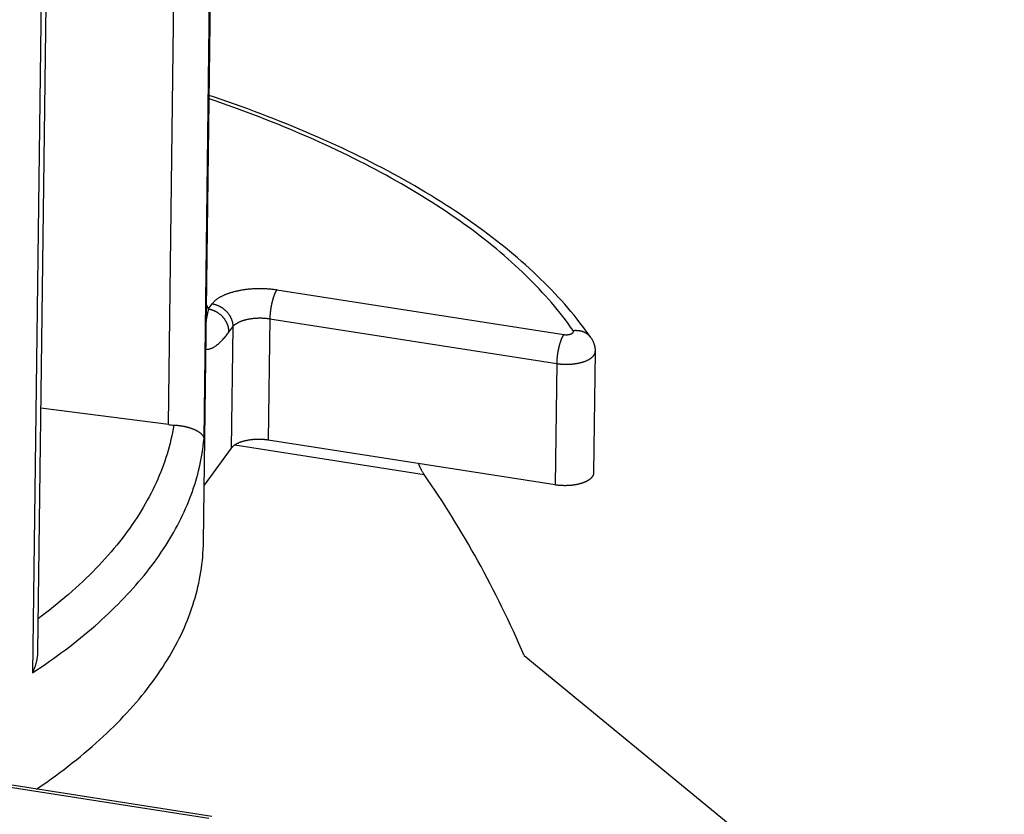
# Model space of a CAD drawing. Header units: inches. Extents: x 0 to 22, y 0 to 17.
# Tile 21 of 46: x 7.509 to 8.179, y 10.391 to 10.932. Entities that reach past the tile are written whole.
import ezdxf

# ---------------------------------------------------------------- set-up
doc = ezdxf.new("R2010")
doc.units = ezdxf.units.IN
doc.header["$LTSCALE"] = 1.21
doc.header["$MEASUREMENT"] = 0
doc.layers.get('0').update_dxf_attribs({"linetype": 'CONTINUOUS'})
doc.styles.get("Standard").update_dxf_attribs({"font": 'arial.ttf'})
doc.dimstyles.new('DIMSTYLE_1', dxfattribs={"dimtxt": 0.17, "dimasz": 0.2, "dimexe": 0.09, "dimexo": 0.07, "dimgap": 0.0425, "dimtad": 0, "dimtih": 1, "dimtoh": 1, "dimzin": 4, "dimdsep": 46, "dimtxsty": 'Standard', "dimblk": '_FILLED', "dimblk1": '_FILLED', "dimblk2": '_FILLED', "dimcen": 0.09, "dimadec": 3, "dimazin": 1, "dimtfac": 1, "dimtdec": 3, "dimtofl": 0, "dimtmove": 0, "dimatfit": 3, "dimldrblk": '_FILLED', "dimfxl": 0, "dimtolj": 1, "dimtzin": 4, "dimarcsym": 0})

# ---------------------------------------------------------------- blocks, each defined once
blk = doc.blocks.new('_FILLED')
at = {"color": 0, "linetype": 'ByBlock'}
blk.add_solid([(0, 0), (-1, 0.2), (-1, -0.2)], dxfattribs=at)
blk = doc.blocks.new('*D1')
at = {"color": 2, "linetype": 'Continuous'}
for p, q in [((20.91022, 11.49585), (20.85487, 11.63146)), ((21.06423, 11.11846), (20.91022, 11.49585)), ((20.92289, 11.4648), (11.49039, 7.61535)), ((1.29385, 3.45408), (10.72634, 7.30354)), ((1.28118, 3.48513), (1.22583, 3.62074)), ((1.43519, 3.10774), (1.28118, 3.48513))]:
    blk.add_line(p, q, dxfattribs=at)
at = {"color": 2, "linetype": 'Continuous', "xscale": 0.2, "yscale": 0.2, "zscale": 0.2}
for p, rotation in [((20.92289, 11.4648), 22.2006454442), ((1.29385, 3.45408), 202.2006454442)]:
    blk.add_blockref('_FILLED', p, dxfattribs=dict(at, rotation=rotation))
at = {"color": 2, "linetype": 'Continuous', "insert": (11.10837, 7.54444), "char_height": 0.17, "width": 0.594052, "attachment_point": 2, "line_spacing_factor": 0.9}
blk.add_mtext('37.00', dxfattribs=at)

msp = doc.modelspace()

# ---------------------------------------------------------------- linework, layer by layer
at = {"color": 7, "linetype": 'Continuous'}
for p, q in [((7.63373, 10.57609), (7.64359, 11.35295)), ((7.63414, 10.6462), (7.64199, 11.26503)), ((7.60989, 10.65596), (7.61667, 11.19021)), ((7.52517, 11.10576), (7.51732, 10.48694)), ((7.68379, 10.74784), (7.8792, 10.71731)), ((7.63701, 10.73463), (7.63967, 10.73824)), ((7.63701, 10.73463), (7.6369, 10.734)), ((7.67897, 10.72809), (7.87438, 10.69756)), ((7.6511, 10.71899), (7.65376, 10.72261)), ((7.65376, 10.72261), (7.65271, 10.63991)), ((7.60989, 10.65596), (7.5229, 10.66724)), ((7.87333, 10.61487), (7.67792, 10.64539)), ((7.65271, 10.63991), (7.63422, 10.6147)), ((7.6552, 10.64216), (7.78403, 10.62203)), ((7.85222, 10.49863), (7.9965, 10.38012)), ((7.63737, 10.38761), (7.44197, 10.41814))]:
    msp.add_line(p, q, dxfattribs=at)
for points in [[(7.52841, 11.10098), (7.52079, 10.5013), (7.52078, 10.5008), (7.52076, 10.5003), (7.52073, 10.49978), (7.52068, 10.49927), (7.52063, 10.49874), (7.52057, 10.49821), (7.5205, 10.49768), (7.52043, 10.49714), (7.52034, 10.49659), (7.52024, 10.49604), (7.52013, 10.49549), (7.52001, 10.49493), (7.51988, 10.49437), (7.51974, 10.4938), (7.51959, 10.49323), (7.51944, 10.49266), (7.51927, 10.49209), (7.51909, 10.49152), (7.5189, 10.49094), (7.5187, 10.49037), (7.5185, 10.48979), (7.51828, 10.48922), (7.51805, 10.48865), (7.51782, 10.48807), (7.51757, 10.4875), (7.51732, 10.48694)], [(7.89765, 10.71521), (7.89585, 10.71776), (7.89401, 10.7203), (7.89212, 10.72284), (7.89018, 10.72537), (7.8882, 10.72789), (7.88617, 10.7304), (7.8841, 10.73291), (7.88198, 10.73541), (7.87982, 10.7379), (7.87761, 10.74039), (7.87535, 10.74286), (7.87306, 10.74533), (7.87072, 10.74779), (7.86834, 10.75024), (7.86591, 10.75268), (7.86344, 10.75511), (7.86092, 10.75753), (7.85837, 10.75994), (7.85577, 10.76234), (7.85313, 10.76473), (7.85044, 10.76711), (7.84772, 10.76947), (7.84495, 10.77183), (7.84214, 10.77418), (7.83929, 10.77651), (7.8364, 10.77884), (7.83347, 10.78115), (7.83051, 10.78345), (7.82749, 10.78573), (7.82444, 10.78801), (7.82135, 10.79027), (7.81823, 10.79252), (7.81506, 10.79476), (7.81185, 10.79699), (7.80861, 10.7992), (7.80533, 10.8014), (7.802, 10.80359), (7.79864, 10.80576), (7.79525, 10.80792), (7.79182, 10.81007), (7.78835, 10.8122), (7.78484, 10.81432), (7.7813, 10.81642), (7.77772, 10.81851), (7.7741, 10.82059), (7.77045, 10.82265), (7.76677, 10.8247), (7.76305, 10.82673), (7.75929, 10.82875), (7.75551, 10.83076), (7.75168, 10.83275), (7.74782, 10.83472), (7.74393, 10.83668), (7.74001, 10.83863), (7.73605, 10.84056), (7.73206, 10.84247), (7.72804, 10.84437), (7.72398, 10.84625), (7.7199, 10.84812), (7.71578, 10.84998), (7.71163, 10.85181), (7.70745, 10.85363), (7.70323, 10.85544), (7.69899, 10.85723), (7.69472, 10.859), (7.69042, 10.86076), (7.68608, 10.8625), (7.68172, 10.86422), (7.67733, 10.86593), (7.67291, 10.86762), (7.66846, 10.86929), (7.66399, 10.87095), (7.65948, 10.87259), (7.65495, 10.87421), (7.65039, 10.87582), (7.6458, 10.87741), (7.64119, 10.87898), (7.63759, 10.88019)], [(7.88552, 10.72005), (7.88382, 10.72244), (7.88209, 10.72483), (7.88031, 10.72722), (7.87849, 10.72959), (7.87662, 10.73197), (7.87472, 10.73433), (7.87277, 10.73669), (7.87077, 10.73904), (7.86874, 10.74138), (7.86666, 10.74372), (7.86455, 10.74605), (7.86239, 10.74837), (7.86018, 10.75069), (7.85794, 10.753), (7.85566, 10.7553), (7.85333, 10.75759), (7.85096, 10.75987), (7.84855, 10.76215), (7.84611, 10.76441), (7.84362, 10.76667), (7.84109, 10.76892), (7.83852, 10.77116), (7.8359, 10.77339), (7.83325, 10.77561), (7.83056, 10.77783), (7.82783, 10.78003), (7.82506, 10.78222), (7.82226, 10.78441), (7.81941, 10.78658), (7.81652, 10.78875), (7.8136, 10.7909), (7.81063, 10.79304), (7.80763, 10.79518), (7.80459, 10.7973), (7.80151, 10.79941), (7.7984, 10.80151), (7.79525, 10.8036), (7.79206, 10.80568), (7.78883, 10.80775), (7.78556, 10.80981), (7.78226, 10.81185), (7.77893, 10.81388), (7.77555, 10.8159), (7.77214, 10.81791), (7.7687, 10.81991), (7.76522, 10.82189), (7.7617, 10.82386), (7.75815, 10.82582), (7.75456, 10.82777), (7.75094, 10.8297), (7.74729, 10.83163), (7.7436, 10.83353), (7.73988, 10.83543), (7.73612, 10.83731), (7.73233, 10.83918), (7.72851, 10.84103), (7.72465, 10.84287), (7.72077, 10.8447), (7.71685, 10.84651), (7.71289, 10.84831), (7.70891, 10.8501), (7.70489, 10.85187), (7.70085, 10.85363), (7.69677, 10.85537), (7.69266, 10.8571), (7.68852, 10.85881), (7.68435, 10.86051), (7.68015, 10.86219), (7.67592, 10.86386), (7.67166, 10.86551), (7.66738, 10.86715), (7.66306, 10.86877), (7.65871, 10.87038), (7.65434, 10.87197), (7.64994, 10.87354), (7.64551, 10.8751), (7.64105, 10.87665), (7.63756, 10.87784)], [(7.63967, 10.73824), (7.63986, 10.7385), (7.64006, 10.73875), (7.64026, 10.739), (7.64048, 10.73924), (7.64071, 10.73949), (7.64095, 10.73973), (7.6412, 10.73997), (7.64145, 10.74021), (7.64172, 10.74045), (7.64199, 10.74068), (7.64228, 10.74092), (7.64257, 10.74115), (7.64287, 10.74137), (7.64318, 10.7416), (7.6435, 10.74182), (7.64383, 10.74204), (7.64416, 10.74226), (7.64451, 10.74248), (7.64486, 10.74269), (7.64522, 10.7429), (7.64559, 10.74311), (7.64597, 10.74331), (7.64635, 10.74351), (7.64674, 10.74371), (7.64714, 10.7439), (7.64755, 10.74409), (7.64797, 10.74428), (7.64839, 10.74447), (7.64882, 10.74465), (7.64925, 10.74483), (7.6497, 10.745), (7.65015, 10.74517), (7.6506, 10.74534), (7.65107, 10.74551), (7.65154, 10.74567), (7.65201, 10.74583), (7.6525, 10.74598), (7.65298, 10.74613), (7.65348, 10.74627), (7.65398, 10.74642), (7.65448, 10.74655), (7.65499, 10.74669), (7.65551, 10.74682), (7.65603, 10.74694), (7.65655, 10.74707), (7.65708, 10.74718), (7.65762, 10.7473), (7.65816, 10.74741), (7.6587, 10.74751), (7.65925, 10.74761), (7.6598, 10.74771), (7.66036, 10.7478), (7.66092, 10.74789), (7.66148, 10.74798), (7.66205, 10.74806), (7.66262, 10.74813), (7.66319, 10.7482), (7.66376, 10.74827), (7.66434, 10.74833), (7.66492, 10.74839), (7.6655, 10.74844), (7.66609, 10.74849), (7.66668, 10.74853), (7.66727, 10.74857), (7.66786, 10.74861), (7.66845, 10.74864), (7.66904, 10.74867), (7.66964, 10.74869), (7.67023, 10.7487), (7.67083, 10.74872), (7.67142, 10.74872), (7.67202, 10.74873), (7.67262, 10.74873), (7.67322, 10.74872), (7.67381, 10.74871), (7.67441, 10.74869), (7.67501, 10.74868), (7.6756, 10.74865), (7.6762, 10.74862), (7.67679, 10.74859), (7.67739, 10.74855), (7.67798, 10.74851), (7.67857, 10.74846), (7.67916, 10.74841), (7.67975, 10.74836), (7.68033, 10.74829), (7.68091, 10.74823), (7.68149, 10.74816), (7.68207, 10.74809), (7.68265, 10.74801), (7.68322, 10.74793), (7.68379, 10.74784)], [(7.68379, 10.74784), (7.68369, 10.74771), (7.6836, 10.74757), (7.6835, 10.74742), (7.68341, 10.74727), (7.68331, 10.74712), (7.68321, 10.74695), (7.68312, 10.74679), (7.68302, 10.74661), (7.68293, 10.74644), (7.68283, 10.74625), (7.68274, 10.74607), (7.68264, 10.74587), (7.68255, 10.74568), (7.68246, 10.74547), (7.68236, 10.74527), (7.68227, 10.74506), (7.68218, 10.74484), (7.68209, 10.74462), (7.682, 10.74439), (7.68191, 10.74416), (7.68182, 10.74393), (7.68173, 10.74369), (7.68164, 10.74345), (7.68156, 10.74321), (7.68147, 10.74296), (7.68139, 10.74271), (7.6813, 10.74245), (7.68122, 10.74219), (7.68114, 10.74193), (7.68106, 10.74166), (7.68098, 10.74139), (7.6809, 10.74112), (7.68082, 10.74084), (7.68074, 10.74057), (7.68067, 10.74029), (7.6806, 10.74), (7.68052, 10.73972), (7.68045, 10.73943), (7.68038, 10.73914), (7.68031, 10.73885), (7.68025, 10.73855), (7.68018, 10.73826), (7.68012, 10.73796), (7.68005, 10.73766), (7.67999, 10.73736), (7.67993, 10.73706), (7.67988, 10.73676), (7.67982, 10.73646), (7.67976, 10.73615), (7.67971, 10.73585), (7.67966, 10.73554), (7.67961, 10.73524), (7.67956, 10.73493), (7.67952, 10.73462), (7.67947, 10.73432), (7.67943, 10.73401), (7.67939, 10.7337), (7.67935, 10.7334), (7.67931, 10.73309), (7.67928, 10.73279), (7.67924, 10.73248), (7.67921, 10.73218), (7.67918, 10.73188), (7.67915, 10.73158), (7.67913, 10.73128), (7.6791, 10.73098), (7.67908, 10.73068), (7.67906, 10.73038), (7.67904, 10.73009), (7.67903, 10.7298), (7.67901, 10.72951), (7.679, 10.72922), (7.67899, 10.72893), (7.67898, 10.72865), (7.67897, 10.72837), (7.67792, 10.64539)], [(7.63967, 10.73824), (7.63996, 10.7382), (7.64026, 10.73814), (7.64055, 10.73808), (7.64084, 10.73802), (7.64114, 10.73794), (7.64143, 10.73787), (7.64172, 10.73778), (7.64201, 10.7377), (7.6423, 10.7376), (7.64259, 10.7375), (7.64288, 10.7374), (7.64316, 10.73729), (7.64345, 10.73717), (7.64373, 10.73705), (7.64401, 10.73693), (7.64429, 10.73679), (7.64456, 10.73666), (7.64484, 10.73652), (7.64511, 10.73637), (7.64538, 10.73622), (7.64565, 10.73606), (7.64591, 10.7359), (7.64617, 10.73574), (7.64643, 10.73557), (7.64669, 10.73539), (7.64694, 10.73521), (7.64719, 10.73503), (7.64744, 10.73484), (7.64768, 10.73465), (7.64792, 10.73445), (7.64816, 10.73425), (7.64839, 10.73405), (7.64862, 10.73384), (7.64884, 10.73363), (7.64906, 10.73341), (7.64928, 10.73319), (7.64949, 10.73297), (7.6497, 10.73274), (7.6499, 10.73251), (7.6501, 10.73228), (7.6503, 10.73204), (7.65049, 10.7318), (7.65067, 10.73156), (7.65085, 10.73131), (7.65103, 10.73106), (7.6512, 10.73081), (7.65137, 10.73056), (7.65153, 10.7303), (7.65168, 10.73005), (7.65183, 10.72979), (7.65198, 10.72952), (7.65212, 10.72926), (7.65225, 10.72899), (7.65238, 10.72872), (7.6525, 10.72845), (7.65262, 10.72818), (7.65274, 10.72791), (7.65284, 10.72763), (7.65294, 10.72736), (7.65304, 10.72708), (7.65313, 10.7268), (7.65321, 10.72653), (7.65329, 10.72625), (7.65336, 10.72597), (7.65343, 10.72569), (7.65349, 10.72541), (7.65354, 10.72513), (7.65359, 10.72484), (7.65363, 10.72456), (7.65367, 10.72428), (7.6537, 10.724), (7.65372, 10.72372), (7.65374, 10.72344), (7.65375, 10.72316), (7.65376, 10.72288), (7.65376, 10.72261)], [(7.6369, 10.734), (7.63667, 10.73277), (7.63655, 10.73217), (7.63644, 10.73156), (7.63632, 10.73097), (7.6362, 10.73038), (7.63608, 10.7298), (7.63596, 10.72923), (7.63583, 10.72867), (7.63571, 10.72812), (7.63565, 10.72786)], [(7.63577, 10.73744), (7.63597, 10.73701), (7.63701, 10.73463)], [(7.6511, 10.71899), (7.6511, 10.71927), (7.6511, 10.71954), (7.65108, 10.71982), (7.65107, 10.7201), (7.65104, 10.72038), (7.65101, 10.72066), (7.65098, 10.72094), (7.65094, 10.72123), (7.65089, 10.72151), (7.65083, 10.72179), (7.65077, 10.72207), (7.65071, 10.72235), (7.65064, 10.72263), (7.65056, 10.72291), (7.65047, 10.72319), (7.65038, 10.72346), (7.65029, 10.72374), (7.65019, 10.72402), (7.65008, 10.72429), (7.64997, 10.72456), (7.64985, 10.72483), (7.64973, 10.7251), (7.6496, 10.72537), (7.64946, 10.72564), (7.64932, 10.7259), (7.64918, 10.72617), (7.64903, 10.72643), (7.64887, 10.72669), (7.64871, 10.72694), (7.64855, 10.7272), (7.64838, 10.72745), (7.6482, 10.72769), (7.64802, 10.72794), (7.64783, 10.72818), (7.64764, 10.72842), (7.64745, 10.72866), (7.64725, 10.72889), (7.64705, 10.72912), (7.64684, 10.72935), (7.64662, 10.72957), (7.64641, 10.72979), (7.64619, 10.73001), (7.64596, 10.73022), (7.64573, 10.73043), (7.6455, 10.73063), (7.64527, 10.73084), (7.64503, 10.73103), (7.64478, 10.73122), (7.64454, 10.73141), (7.64429, 10.7316), (7.64403, 10.73178), (7.64378, 10.73195), (7.64352, 10.73212), (7.64326, 10.73229), (7.64299, 10.73245), (7.64273, 10.7326), (7.64246, 10.73275), (7.64218, 10.7329), (7.64191, 10.73304), (7.64163, 10.73318), (7.64135, 10.73331), (7.64107, 10.73343), (7.64079, 10.73355), (7.64051, 10.73367), (7.64022, 10.73378), (7.63993, 10.73388), (7.63965, 10.73398), (7.63936, 10.73408), (7.63907, 10.73417), (7.63877, 10.73425), (7.63848, 10.73432), (7.63819, 10.7344), (7.6379, 10.73446), (7.6376, 10.73452), (7.63731, 10.73458), (7.63701, 10.73463)], [(7.65376, 10.72261), (7.65388, 10.72277), (7.65401, 10.72294), (7.65415, 10.7231), (7.6543, 10.72326), (7.65445, 10.72342), (7.65462, 10.72358), (7.65478, 10.72374), (7.65496, 10.72389), (7.65514, 10.72405), (7.65533, 10.7242), (7.65553, 10.72435), (7.65573, 10.7245), (7.65594, 10.72465), (7.65615, 10.72479), (7.65637, 10.72493), (7.6566, 10.72507), (7.65684, 10.72521), (7.65708, 10.72535), (7.65732, 10.72548), (7.65758, 10.72562), (7.65783, 10.72575), (7.6581, 10.72587), (7.65837, 10.726), (7.65864, 10.72612), (7.65892, 10.72624), (7.65921, 10.72636), (7.6595, 10.72647), (7.6598, 10.72659), (7.6601, 10.7267), (7.6604, 10.7268), (7.66072, 10.72691), (7.66103, 10.72701), (7.66135, 10.72711), (7.66168, 10.7272), (7.662, 10.7273), (7.66234, 10.72739), (7.66267, 10.72747), (7.66302, 10.72756), (7.66336, 10.72764), (7.66371, 10.72771), (7.66406, 10.72779), (7.66442, 10.72786), (7.66477, 10.72793), (7.66514, 10.72799), (7.6655, 10.72806), (7.66587, 10.72811), (7.66624, 10.72817), (7.66661, 10.72822), (7.66698, 10.72827), (7.66736, 10.72832), (7.66774, 10.72836), (7.66812, 10.7284), (7.6685, 10.72843), (7.66889, 10.72846), (7.66927, 10.72849), (7.66966, 10.72852), (7.67005, 10.72854), (7.67044, 10.72856), (7.67083, 10.72857), (7.67122, 10.72858), (7.67161, 10.72859), (7.67201, 10.7286), (7.6724, 10.7286), (7.67279, 10.72859), (7.67318, 10.72859), (7.67358, 10.72858), (7.67397, 10.72857), (7.67436, 10.72855), (7.67475, 10.72853), (7.67514, 10.72851), (7.67553, 10.72848), (7.67592, 10.72845), (7.67631, 10.72842), (7.67669, 10.72838), (7.67708, 10.72834), (7.67746, 10.7283), (7.67784, 10.72825), (7.67822, 10.7282), (7.67859, 10.72815), (7.67897, 10.72809)], [(7.63539, 10.70733), (7.63552, 10.70731), (7.63577, 10.70728), (7.63604, 10.70727), (7.63631, 10.70727), (7.63659, 10.70728), (7.63689, 10.70731), (7.63719, 10.70735), (7.63751, 10.70741), (7.63783, 10.70749), (7.63817, 10.70758), (7.63851, 10.7077), (7.63887, 10.70783), (7.63924, 10.70797), (7.63962, 10.70814), (7.64, 10.70833), (7.6404, 10.70854), (7.64081, 10.70877), (7.64122, 10.70902), (7.64165, 10.7093), (7.64208, 10.70959), (7.64252, 10.70991), (7.64296, 10.71025), (7.64342, 10.71061), (7.64388, 10.71099), (7.64434, 10.71139), (7.64482, 10.71181), (7.64529, 10.71226), (7.64577, 10.71272), (7.64625, 10.7132), (7.64673, 10.71371), (7.64722, 10.71423), (7.64771, 10.71477), (7.6482, 10.71533), (7.64868, 10.7159), (7.64917, 10.71649), (7.64966, 10.71709), (7.65014, 10.71771), (7.65062, 10.71834), (7.6511, 10.71899)], [(7.8792, 10.71731), (7.87933, 10.71729), (7.87946, 10.71728), (7.87959, 10.71726), (7.87972, 10.71724), (7.87986, 10.71723), (7.87999, 10.71722), (7.88013, 10.71721), (7.88027, 10.7172), (7.8804, 10.7172), (7.88054, 10.71719), (7.88068, 10.71719), (7.88081, 10.71719), (7.88095, 10.71719), (7.88109, 10.71719), (7.88122, 10.71719), (7.88136, 10.7172), (7.88149, 10.7172), (7.88163, 10.71721), (7.88176, 10.71722), (7.8819, 10.71724), (7.88203, 10.71725), (7.88216, 10.71726), (7.88229, 10.71728), (7.88242, 10.7173), (7.88255, 10.71732), (7.88268, 10.71734), (7.8828, 10.71736), (7.88293, 10.71739), (7.88305, 10.71742), (7.88317, 10.71744), (7.88329, 10.71747), (7.88341, 10.7175), (7.88352, 10.71754), (7.88363, 10.71757), (7.88374, 10.7176), (7.88385, 10.71764), (7.88396, 10.71768), (7.88406, 10.71772), (7.88416, 10.71776), (7.88426, 10.7178), (7.88436, 10.71784), (7.88445, 10.71789), (7.88454, 10.71793), (7.88463, 10.71798), (7.88471, 10.71802), (7.8848, 10.71807), (7.88488, 10.71812), (7.88495, 10.71817), (7.88502, 10.71822), (7.88509, 10.71828), (7.88516, 10.71833), (7.88522, 10.71838), (7.88528, 10.71844), (7.88534, 10.71849), (7.88539, 10.71855), (7.88544, 10.71861), (7.88548, 10.71866), (7.88553, 10.71872), (7.88556, 10.71878), (7.8856, 10.71884), (7.88563, 10.7189), (7.88566, 10.71896), (7.88568, 10.71902), (7.8857, 10.71908), (7.88572, 10.71914), (7.88573, 10.7192), (7.88574, 10.71926), (7.88574, 10.71932), (7.88575, 10.71938), (7.88574, 10.71944), (7.88574, 10.71951), (7.88573, 10.71957), (7.88571, 10.71963), (7.8857, 10.71969), (7.88568, 10.71975), (7.88565, 10.71981), (7.88562, 10.71987), (7.88559, 10.71993), (7.88555, 10.71999), (7.88552, 10.72005)], [(7.88552, 10.72005), (7.88581, 10.72009), (7.88611, 10.72012), (7.8864, 10.72014), (7.8867, 10.72016), (7.88699, 10.72017), (7.88728, 10.72018), (7.88758, 10.72018), (7.88787, 10.72017), (7.88816, 10.72016), (7.88845, 10.72015), (7.88874, 10.72013), (7.88902, 10.7201), (7.88931, 10.72006), (7.88959, 10.72003), (7.88987, 10.71998), (7.89015, 10.71993), (7.89043, 10.71987), (7.89071, 10.71981), (7.89098, 10.71974), (7.89125, 10.71967), (7.89152, 10.71959), (7.89178, 10.71951), (7.89205, 10.71942), (7.89231, 10.71932), (7.89256, 10.71922), (7.89282, 10.71912), (7.89307, 10.71901), (7.89331, 10.71889), (7.89356, 10.71877), (7.8938, 10.71864), (7.89404, 10.71851), (7.89427, 10.71837), (7.8945, 10.71823), (7.89472, 10.71808), (7.89494, 10.71793), (7.89516, 10.71777), (7.89537, 10.71761), (7.89558, 10.71744), (7.89579, 10.71727), (7.89599, 10.7171), (7.89618, 10.71692), (7.89637, 10.71673), (7.89656, 10.71654), (7.89674, 10.71635), (7.89692, 10.71615), (7.89709, 10.71595), (7.89726, 10.71575), (7.89742, 10.71554), (7.89757, 10.71533)], [(7.8792, 10.71731), (7.8791, 10.71718), (7.879, 10.71704), (7.87891, 10.71689), (7.87881, 10.71674), (7.87872, 10.71659), (7.87862, 10.71643), (7.87852, 10.71626), (7.87843, 10.71609), (7.87833, 10.71591), (7.87824, 10.71573), (7.87814, 10.71554), (7.87805, 10.71535), (7.87796, 10.71515), (7.87786, 10.71495), (7.87777, 10.71474), (7.87768, 10.71453), (7.87759, 10.71431), (7.87749, 10.71409), (7.8774, 10.71387), (7.87731, 10.71364), (7.87722, 10.7134), (7.87714, 10.71317), (7.87705, 10.71292), (7.87696, 10.71268), (7.87688, 10.71243), (7.87679, 10.71218), (7.87671, 10.71192), (7.87662, 10.71166), (7.87654, 10.7114), (7.87646, 10.71113), (7.87638, 10.71086), (7.8763, 10.71059), (7.87623, 10.71032), (7.87615, 10.71004), (7.87608, 10.70976), (7.876, 10.70947), (7.87593, 10.70919), (7.87586, 10.7089), (7.87579, 10.70861), (7.87572, 10.70832), (7.87565, 10.70803), (7.87559, 10.70773), (7.87552, 10.70743), (7.87546, 10.70714), (7.8754, 10.70684), (7.87534, 10.70654), (7.87528, 10.70623), (7.87523, 10.70593), (7.87517, 10.70563), (7.87512, 10.70532), (7.87507, 10.70502), (7.87502, 10.70471), (7.87497, 10.7044), (7.87492, 10.7041), (7.87488, 10.70379), (7.87484, 10.70348), (7.87479, 10.70318), (7.87476, 10.70287), (7.87472, 10.70257), (7.87468, 10.70226), (7.87465, 10.70196), (7.87462, 10.70165), (7.87459, 10.70135), (7.87456, 10.70105), (7.87453, 10.70075), (7.87451, 10.70045), (7.87449, 10.70015), (7.87447, 10.69986), (7.87445, 10.69956), (7.87443, 10.69927), (7.87442, 10.69898), (7.87441, 10.69869), (7.87439, 10.69841), (7.87439, 10.69812), (7.87438, 10.69784), (7.87333, 10.61487)], [(7.89765, 10.71521), (7.89785, 10.71493), (7.89803, 10.71465), (7.89821, 10.71436), (7.89838, 10.71407), (7.89855, 10.71378), (7.89871, 10.71348), (7.89886, 10.71318), (7.89901, 10.71288), (7.89915, 10.71258), (7.89928, 10.71227), (7.89941, 10.71196), (7.89953, 10.71165), (7.89965, 10.71134), (7.89976, 10.71102), (7.89986, 10.7107), (7.89995, 10.71038), (7.90004, 10.71006), (7.90013, 10.70974), (7.9002, 10.70941), (7.90027, 10.70908), (7.90033, 10.70876), (7.90039, 10.70843), (7.90043, 10.7081), (7.90047, 10.70777), (7.90051, 10.70743), (7.90054, 10.7071), (7.90056, 10.70677), (7.90057, 10.70643), (7.90058, 10.7061), (7.90057, 10.70576)], [(7.90057, 10.70576), (7.89952, 10.62304), (7.89952, 10.62287), (7.8995, 10.62269), (7.89948, 10.62252), (7.89945, 10.62234), (7.89941, 10.62217), (7.89937, 10.62199), (7.89931, 10.62182), (7.89925, 10.62165), (7.89919, 10.62148), (7.89911, 10.62131), (7.89903, 10.62114), (7.89894, 10.62097), (7.89884, 10.6208), (7.89873, 10.62063), (7.89862, 10.62046), (7.8985, 10.6203), (7.89837, 10.62013), (7.89824, 10.61997), (7.8981, 10.61981), (7.89795, 10.61965), (7.89779, 10.61949), (7.89763, 10.61933), (7.89746, 10.61917), (7.89729, 10.61902), (7.8971, 10.61887), (7.89691, 10.61872), (7.89672, 10.61857), (7.89651, 10.61842), (7.8963, 10.61827), (7.89609, 10.61813), (7.89586, 10.61799), (7.89564, 10.61785), (7.8954, 10.61771), (7.89516, 10.61757), (7.89491, 10.61744), (7.89466, 10.61731), (7.8944, 10.61718), (7.89414, 10.61705), (7.89387, 10.61693), (7.89359, 10.61681), (7.89331, 10.61669), (7.89303, 10.61657), (7.89273, 10.61646), (7.89244, 10.61635), (7.89214, 10.61624), (7.89183, 10.61613), (7.89152, 10.61603), (7.8912, 10.61593), (7.89088, 10.61583), (7.89056, 10.61574), (7.89023, 10.61564), (7.8899, 10.61556), (7.88956, 10.61547), (7.88922, 10.61539), (7.88888, 10.61531), (7.88853, 10.61523), (7.88818, 10.61516), (7.88783, 10.61508), (7.88747, 10.61502), (7.88711, 10.61495), (7.88675, 10.61489), (7.88638, 10.61483), (7.88601, 10.61478), (7.88564, 10.61473), (7.88527, 10.61468), (7.88489, 10.61463), (7.88451, 10.61459), (7.88413, 10.61456), (7.88375, 10.61452), (7.88337, 10.61449), (7.88298, 10.61446), (7.8826, 10.61444), (7.88221, 10.61441), (7.88182, 10.6144), (7.88143, 10.61438), (7.88104, 10.61437), (7.88065, 10.61436), (7.88026, 10.61436), (7.87987, 10.61436), (7.87948, 10.61436), (7.87909, 10.61437), (7.8787, 10.61438), (7.87831, 10.61439), (7.87792, 10.61441), (7.87753, 10.61443), (7.87714, 10.61445), (7.87675, 10.61448), (7.87636, 10.61451), (7.87598, 10.61454), (7.87559, 10.61458), (7.87521, 10.61462), (7.87483, 10.61466), (7.87445, 10.61471), (7.87407, 10.61476), (7.8737, 10.61481), (7.87333, 10.61487)], [(7.87438, 10.69756), (7.87475, 10.69751), (7.87512, 10.69745), (7.8755, 10.6974), (7.87588, 10.69736), (7.87626, 10.69731), (7.87664, 10.69727), (7.87703, 10.69724), (7.87741, 10.6972), (7.8778, 10.69717), (7.87819, 10.69715), (7.87858, 10.69712), (7.87897, 10.6971), (7.87936, 10.69709), (7.87975, 10.69707), (7.88014, 10.69706), (7.88053, 10.69706), (7.88092, 10.69706), (7.88131, 10.69706), (7.8817, 10.69706), (7.88209, 10.69707), (7.88248, 10.69708), (7.88287, 10.69709), (7.88326, 10.69711), (7.88365, 10.69713), (7.88403, 10.69716), (7.88442, 10.69719), (7.8848, 10.69722), (7.88518, 10.69725), (7.88556, 10.69729), (7.88594, 10.69733), (7.88632, 10.69738), (7.88669, 10.69742), (7.88706, 10.69748), (7.88743, 10.69753), (7.8878, 10.69759), (7.88816, 10.69765), (7.88852, 10.69771), (7.88888, 10.69778), (7.88923, 10.69785), (7.88958, 10.69793), (7.88993, 10.698), (7.89027, 10.69808), (7.89061, 10.69817), (7.89095, 10.69825), (7.89128, 10.69834), (7.89161, 10.69843), (7.89193, 10.69853), (7.89225, 10.69863), (7.89257, 10.69873), (7.89288, 10.69883), (7.89319, 10.69894), (7.89349, 10.69904), (7.89378, 10.69916), (7.89407, 10.69927), (7.89436, 10.69939), (7.89464, 10.69951), (7.89492, 10.69963), (7.89519, 10.69975), (7.89545, 10.69988), (7.89571, 10.70001), (7.89596, 10.70014), (7.89621, 10.70027), (7.89645, 10.70041), (7.89669, 10.70054), (7.89691, 10.70068), (7.89714, 10.70083), (7.89735, 10.70097), (7.89756, 10.70112), (7.89777, 10.70126), (7.89796, 10.70141), (7.89815, 10.70156), (7.89834, 10.70172), (7.89851, 10.70187), (7.89868, 10.70203), (7.89884, 10.70219), (7.899, 10.70234), (7.89915, 10.7025), (7.89929, 10.70267), (7.89942, 10.70283), (7.89955, 10.70299), (7.89967, 10.70316), (7.89978, 10.70333), (7.89989, 10.70349), (7.89999, 10.70366), (7.90008, 10.70383), (7.90016, 10.704), (7.90024, 10.70417), (7.9003, 10.70435), (7.90036, 10.70452), (7.90042, 10.70469), (7.90046, 10.70487), (7.9005, 10.70504), (7.90053, 10.70521), (7.90055, 10.70539), (7.90057, 10.70556), (7.90057, 10.70574)], [(7.61358, 10.65564), (7.61316, 10.65317), (7.61269, 10.65069), (7.61219, 10.64822), (7.61163, 10.64575), (7.61104, 10.64328), (7.61039, 10.64082), (7.60971, 10.63836), (7.60898, 10.6359), (7.6082, 10.63345), (7.60739, 10.631), (7.60652, 10.62856), (7.60562, 10.62612), (7.60466, 10.62368), (7.60367, 10.62125), (7.60263, 10.61882), (7.60155, 10.6164), (7.60042, 10.61399), (7.59925, 10.61158), (7.59804, 10.60917), (7.59678, 10.60677), (7.59548, 10.60438), (7.59413, 10.60199), (7.59275, 10.59961), (7.59132, 10.59724), (7.58984, 10.59487), (7.58832, 10.59251), (7.58676, 10.59015), (7.58516, 10.58781), (7.58352, 10.58546), (7.58183, 10.58313)], [(7.61358, 10.65564), (7.61388, 10.65563), (7.61417, 10.65561), (7.61447, 10.6556), (7.61477, 10.65558), (7.61507, 10.65555), (7.61537, 10.65553), (7.61567, 10.65551), (7.61597, 10.65548), (7.61627, 10.65545), (7.61657, 10.65542), (7.61687, 10.65538), (7.61717, 10.65535), (7.61747, 10.65531), (7.61778, 10.65527), (7.61808, 10.65522), (7.61838, 10.65518), (7.61869, 10.65513), (7.61899, 10.65508), (7.61929, 10.65503), (7.6196, 10.65498), (7.6199, 10.65492), (7.62021, 10.65487), (7.62051, 10.65481), (7.62082, 10.65474), (7.62112, 10.65468), (7.62143, 10.65461), (7.62174, 10.65454), (7.62204, 10.65447), (7.62235, 10.65439), (7.62265, 10.65431), (7.62296, 10.65423), (7.62326, 10.65415), (7.62357, 10.65406), (7.62387, 10.65398), (7.62417, 10.65388), (7.62448, 10.65379), (7.62478, 10.65369), (7.62508, 10.65359), (7.62538, 10.65349), (7.62568, 10.65339), (7.62597, 10.65328), (7.62627, 10.65317), (7.62656, 10.65305), (7.62685, 10.65294), (7.62714, 10.65282), (7.62742, 10.65269), (7.62771, 10.65257), (7.62799, 10.65244), (7.62827, 10.65231), (7.62854, 10.65217), (7.62881, 10.65204), (7.62908, 10.6519), (7.62934, 10.65175), (7.6296, 10.65161), (7.62985, 10.65146), (7.6301, 10.6513), (7.63035, 10.65115), (7.63059, 10.65099), (7.63082, 10.65083), (7.63105, 10.65067), (7.63127, 10.6505), (7.63149, 10.65034), (7.6317, 10.65016), (7.6319, 10.64999), (7.63209, 10.64982), (7.63228, 10.64964), (7.63246, 10.64946), (7.63263, 10.64928), (7.63279, 10.6491), (7.63295, 10.64891), (7.6331, 10.64872), (7.63323, 10.64854), (7.63336, 10.64835), (7.63348, 10.64815), (7.63359, 10.64796), (7.63369, 10.64777), (7.63378, 10.64758), (7.63386, 10.64738), (7.63393, 10.64718), (7.634, 10.64699), (7.63405, 10.64679), (7.63409, 10.6466), (7.63412, 10.6464), (7.63414, 10.6462)], [(7.60028, 10.56233), (7.60191, 10.56459), (7.6035, 10.56684), (7.60504, 10.56909), (7.60654, 10.57134), (7.608, 10.5736), (7.60943, 10.57587), (7.61082, 10.57814), (7.61217, 10.58042), (7.61348, 10.5827), (7.61475, 10.58499), (7.61599, 10.58728), (7.61718, 10.58958), (7.61834, 10.59188), (7.61946, 10.59419), (7.62054, 10.5965), (7.62158, 10.59882), (7.62258, 10.60114), (7.62354, 10.60347), (7.62446, 10.6058), (7.62535, 10.60813), (7.62619, 10.61047), (7.62699, 10.61281), (7.62776, 10.61516), (7.62849, 10.61751), (7.62917, 10.61986), (7.62982, 10.62222), (7.63043, 10.62458), (7.63099, 10.62694), (7.63152, 10.62931), (7.63201, 10.63169), (7.63247, 10.63409), (7.63288, 10.6365), (7.63326, 10.63892), (7.63359, 10.64134), (7.63388, 10.64377), (7.63414, 10.6462)], [(7.67792, 10.64539), (7.67755, 10.64545), (7.67717, 10.6455), (7.67679, 10.64555), (7.67641, 10.6456), (7.67603, 10.64564), (7.67564, 10.64568), (7.67526, 10.64572), (7.67487, 10.64575), (7.67448, 10.64578), (7.67409, 10.64581), (7.6737, 10.64583), (7.67331, 10.64585), (7.67292, 10.64587), (7.67253, 10.64588), (7.67213, 10.64589), (7.67174, 10.6459), (7.67135, 10.6459), (7.67096, 10.6459), (7.67056, 10.64589), (7.67017, 10.64589), (7.66978, 10.64588), (7.66939, 10.64586), (7.669, 10.64584), (7.66861, 10.64582), (7.66822, 10.6458), (7.66784, 10.64577), (7.66745, 10.64573), (7.66707, 10.6457), (7.66669, 10.64566), (7.66631, 10.64562), (7.66593, 10.64557), (7.66556, 10.64552), (7.66519, 10.64547), (7.66482, 10.64542), (7.66445, 10.64536), (7.66409, 10.6453), (7.66372, 10.64523), (7.66337, 10.64516), (7.66301, 10.64509), (7.66266, 10.64502), (7.66231, 10.64494), (7.66197, 10.64486), (7.66163, 10.64478), (7.66129, 10.64469), (7.66096, 10.6446), (7.66063, 10.64451), (7.6603, 10.64441), (7.65998, 10.64431), (7.65967, 10.64421), (7.65936, 10.64411), (7.65905, 10.644), (7.65875, 10.64389), (7.65845, 10.64378), (7.65816, 10.64366), (7.65787, 10.64354), (7.65759, 10.64342), (7.65732, 10.6433), (7.65705, 10.64318), (7.65678, 10.64305), (7.65653, 10.64292), (7.65627, 10.64279), (7.65603, 10.64265), (7.65579, 10.64252), (7.65555, 10.64238), (7.65532, 10.64224), (7.6551, 10.64209), (7.65489, 10.64195), (7.65468, 10.6418), (7.65448, 10.64165), (7.65428, 10.6415), (7.65409, 10.64135), (7.65391, 10.6412), (7.65373, 10.64104), (7.65357, 10.64088), (7.65341, 10.64072), (7.65325, 10.64056), (7.6531, 10.6404), (7.65296, 10.64024), (7.65283, 10.64008), (7.65271, 10.63991)], [(7.78018, 10.62942), (7.78023, 10.62928), (7.78032, 10.62903), (7.78041, 10.62877), (7.78051, 10.62851), (7.78061, 10.62825), (7.78072, 10.62798), (7.78083, 10.62771), (7.78095, 10.62743), (7.78107, 10.62715), (7.78121, 10.62687), (7.78134, 10.62658), (7.78149, 10.62628), (7.78164, 10.62598), (7.7818, 10.62568), (7.78196, 10.62537), (7.78213, 10.62505), (7.78231, 10.62474), (7.7825, 10.62441), (7.78269, 10.62409), (7.78289, 10.62376), (7.7831, 10.62342), (7.78332, 10.62308), (7.78355, 10.62274), (7.78378, 10.62239), (7.78403, 10.62203)], [(7.58183, 10.58313), (7.5801, 10.5808), (7.57833, 10.57848), (7.57651, 10.57617), (7.57465, 10.57387), (7.57275, 10.57157), (7.57081, 10.56929), (7.56883, 10.56701), (7.56681, 10.56474), (7.56474, 10.56247), (7.56263, 10.56022), (7.56048, 10.55797), (7.55829, 10.55574), (7.55606, 10.55351), (7.55379, 10.55129), (7.55148, 10.54909), (7.54913, 10.54689), (7.54674, 10.5447), (7.5443, 10.54252), (7.54183, 10.54035), (7.53932, 10.53819), (7.53676, 10.53605), (7.53417, 10.53391), (7.53154, 10.53178), (7.52887, 10.52966), (7.52616, 10.52756), (7.52341, 10.52546), (7.52108, 10.52372)], [(7.51999, 10.4077), (7.52084, 10.40827), (7.52392, 10.41039), (7.52697, 10.41251), (7.52998, 10.41465), (7.53294, 10.4168), (7.53587, 10.41897), (7.53876, 10.42114), (7.54161, 10.42332), (7.54441, 10.42552), (7.54718, 10.42772), (7.54991, 10.42994), (7.55259, 10.43216), (7.55524, 10.4344), (7.55784, 10.43664), (7.5604, 10.4389), (7.56292, 10.44117), (7.5654, 10.44344), (7.56783, 10.44572), (7.57023, 10.44802), (7.57258, 10.45032), (7.57489, 10.45263), (7.57716, 10.45495), (7.57938, 10.45728), (7.58156, 10.45962), (7.5837, 10.46197), (7.5858, 10.46432), (7.58785, 10.46668), (7.58986, 10.46905), (7.59182, 10.47143), (7.59374, 10.47381), (7.59562, 10.47621), (7.59745, 10.47861), (7.59924, 10.48101), (7.60099, 10.48343), (7.60269, 10.48585), (7.60435, 10.48827), (7.60596, 10.49071), (7.60753, 10.49315), (7.60905, 10.49559), (7.61053, 10.49804), (7.61196, 10.5005), (7.61335, 10.50296), (7.6147, 10.50543), (7.61599, 10.5079), (7.61725, 10.51038), (7.61845, 10.51287), (7.61962, 10.51536), (7.62073, 10.51785), (7.6218, 10.52035), (7.62283, 10.52285), (7.62381, 10.52535), (7.62474, 10.52786), (7.62563, 10.53038), (7.62647, 10.53289), (7.62727, 10.53542), (7.62802, 10.53794), (7.62872, 10.54047), (7.62938, 10.543), (7.62999, 10.54553), (7.63056, 10.54807), (7.63108, 10.5506), (7.63155, 10.55314), (7.63198, 10.55569), (7.63236, 10.55823), (7.6327, 10.56078), (7.63298, 10.56332), (7.63322, 10.56587), (7.63342, 10.56842), (7.63357, 10.57098), (7.63367, 10.57353), (7.63373, 10.57609)], [(7.51732, 10.48694), (7.52027, 10.48888), (7.52318, 10.49084), (7.52603, 10.49279), (7.52885, 10.49475), (7.53162, 10.49671), (7.53436, 10.49869), (7.53707, 10.50067), (7.53974, 10.50266), (7.54238, 10.50467), (7.54498, 10.50668), (7.54755, 10.50871), (7.55009, 10.51074), (7.55259, 10.51278), (7.55505, 10.51484), (7.55748, 10.5169), (7.55987, 10.51897), (7.56223, 10.52105), (7.56455, 10.52314), (7.56684, 10.52523), (7.56909, 10.52734), (7.57131, 10.52946), (7.57348, 10.53158), (7.57563, 10.53371), (7.57773, 10.53585), (7.5798, 10.538), (7.58183, 10.54015), (7.58383, 10.54232), (7.58579, 10.54449), (7.58771, 10.54666), (7.58959, 10.54885), (7.59145, 10.55105), (7.59327, 10.55327), (7.59507, 10.55551), (7.59684, 10.55777), (7.59858, 10.56005), (7.60028, 10.56233)], [(7.63952, 10.38902), (7.44372, 10.41961)]]:
    msp.add_lwpolyline(points, dxfattribs=at)
for centre, major_axis, ratio, start_param, end_param in [((7.61438, 10.66467), (0.01999, -0.00063), 0.452594, -1.783081, -1.596686), ((7.22301, 9.91945), (0.302, 0.90296), 0.702383, -0.665681, -0.480647)]:
    msp.add_ellipse(centre, major_axis=major_axis, ratio=ratio, start_param=start_param, end_param=end_param, dxfattribs=at)

# ---------------------------------------------------------------- dimensions: what is measured, and where the dimension line sits
at = {"color": 2, "linetype": 'Continuous'}
dim = msp.add_linear_dim(base=(20.92289, 11.4648), p1=(1.46164, 3.04292), p2=(21.09068, 11.05364), angle=22.20065, text='37.00', dimstyle='DIMSTYLE_1', dxfattribs=at)
dim.commit()
dim.dimension.update_dxf_attribs({"geometry": '*D1', "text_midpoint": (11.10801, 7.45849), "dimtype": 160})

doc.saveas('drawing.dxf')
